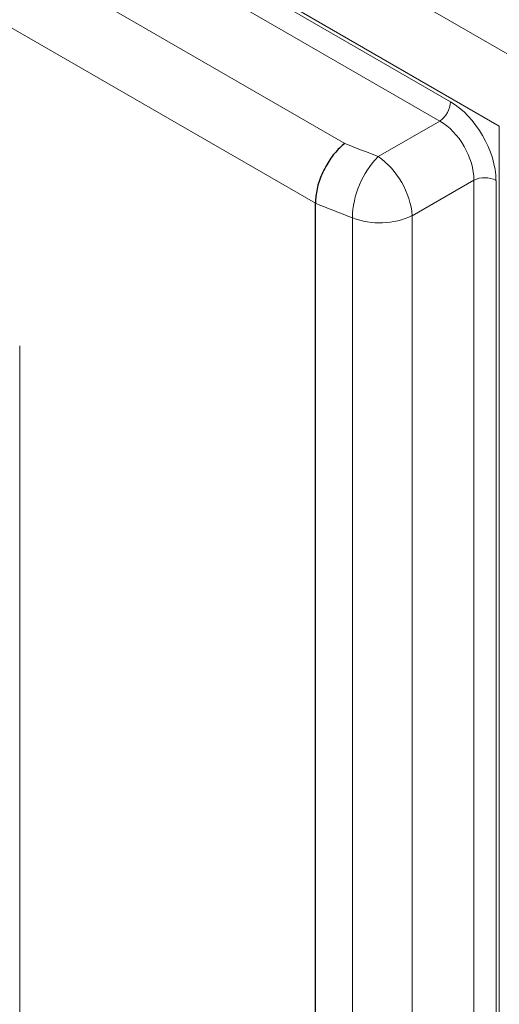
# Paper-space layout 'Blatt4' of a CAD drawing. Header units: millimetres. Extents: x 5 to 418, y 2 to 292.
# Tile 48 of 102: x 130 to 142, y 164 to 190. Entities that reach past the tile are written whole.
import ezdxf

# ---------------------------------------------------------------- set-up
doc = ezdxf.new("R2010")
doc.units = ezdxf.units.MM

psp = doc.layouts.new('Blatt4')

# ---------------------------------------------------------------- linework, layer by layer
at = {"color": 7, "linetype": 'Continuous', "lineweight": 18}
for p, q in [((142.407, 186.954), (86.789, 219.061)), ((88.052, 218.234), (141.145, 187.584)), ((140.865, 187.083), (87.772, 217.733)), ((86.943, 216.218), (138.413, 186.505)), ((137.65, 184.959), (86.031, 214.758)), ((127.642, 197.464), (143.244, 188.456)), ((139.274, 186.164), (140.865, 187.083)), ((142.407, 116.736), (142.407, 186.954)), ((141.748, 185.554), (140.157, 184.635)), ((141.748, 122.337), (141.748, 185.554)), ((142.322, 185.545), (142.322, 122.328)), ((138.609, 121.541), (138.609, 184.578)), ((140.157, 184.635), (140.157, 121.598)), ((130.003, 181.272), (130.003, 140.494))]:
    psp.add_line(p, q, dxfattribs=at)
at = {"color": 7, "linetype": 'Continuous', "lineweight": 25}
for p, q in [((137.65, 184.958), (137.65, 184.959)), ((137.65, 121.803), (137.65, 184.958))]:
    psp.add_line(p, q, dxfattribs=at)
at = {"color": 7, "linetype": 'Continuous', "lineweight": 18}
for centre, radius, start, end in [((140.501, 187.615), 0.645, 304.4666, 357.2658), ((140.928, 184.538), 2.32, 135.4777, 178.9915), ((138.043, 184.434), 2.124, 5.4458, 54.5542), ((142.026, 184.972), 0.645, 62.7384, 115.5295), ((139.316, 186.425), 1.977, 249.0408, 295.1728)]:
    psp.add_arc(centre, radius, start, end, dxfattribs=at)
for centre, major_axis, ratio, start_param, end_param in [((141.141, 186.223), (-0.833, 1.443), 0.578965, 3.928442, 5.496499), ((140.847, 186.053), (-0.625, 1.083), 0.600136, 3.928444, 5.496501), ((195.501, 237.186), (98.708, 4.73), 0.606667, 4.066911, 4.077563), ((195.548, 236.193), (99.959, 4.727), 0.606312, 4.066249, 4.077963)]:
    psp.add_ellipse(centre, major_axis=major_axis, ratio=ratio, start_param=start_param, end_param=end_param, dxfattribs=at)
at = {"color": 7, "linetype": 'Continuous', "lineweight": 25}
psp.add_open_spline([(138.413, 186.505), (138.411, 186.504), (138.365, 186.469), (138.229, 186.351), (138.016, 186.094), (137.813, 185.722), (137.675, 185.321), (137.658, 185.08), (137.65, 184.959)], degree=3, knots=[0, 0, 0, 0, 0.003715, 0.113866, 0.336164, 0.557701, 0.778843, 1, 1, 1, 1], dxfattribs=at)

doc.saveas('drawing.dxf')
